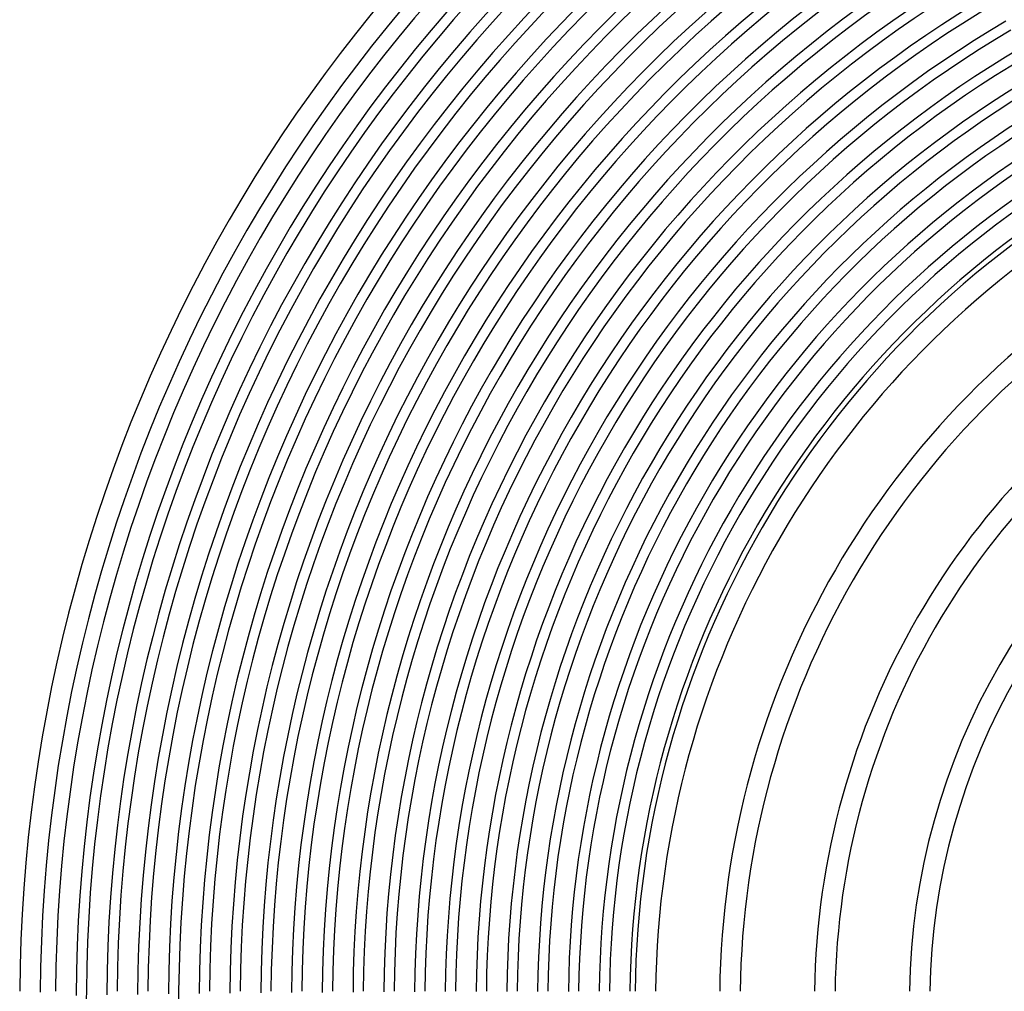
# Model space of a CAD drawing. Header units: millimetres. Extents: x -345 to 345, y -305 to 305.
# Tile 23 of 79: x -305 to -113, y 2 to 192. Entities that reach past the tile are written whole.
import ezdxf

# ---------------------------------------------------------------- set-up
doc = ezdxf.new("R2010")
doc.units = ezdxf.units.MM
doc.layers.add('HIDDEN', color=7, linetype='Continuous')
doc.layers.add('THICK', color=7, linetype='Continuous')

msp = doc.modelspace()

# ---------------------------------------------------------------- linework, layer by layer
at = {"layer": 'HIDDEN'}
for radius, start in [(292, 179.6075), (274, 179.5818)]:
    msp.add_arc((0, 0), radius, start, 180, dxfattribs=at)
at = {"layer": 'THICK'}
for radius, start, end in [(305, 120.3757, 179.6243), (301, 120.3461, 179.6539), (298, 120.3846, 179.6155), (294, 120.2285, 179.7714), (292, 120.3924, 179.6075), (288, 120.257, 179.743), (286, 120.4007, 179.5994), (282, 120.2834, 179.7166), (280, 120.4093, 179.5908), (276, 120.3082, 179.6918), (274, 120.4182, 179.5818), (270, 120.3319, 179.6682), (268, 120.4276, 179.5724), (264, 120.3546, 179.6454), (262, 120.4374, 179.5626), (258, 120.3767, 179.6234), (256, 120.4476, 179.5524), (252, 120.3981, 179.6019), (250, 120.4584, 179.5417), (246, 120.4191, 179.581), (244, 120.4696, 179.5304), (240, 120.4397, 179.5603), (238, 120.4815, 179.5185), (234, 120.46, 179.54), (232, 120.4939, 179.5061), (228, 120.48, 179.52), (226, 120.5071, 179.493), (222, 120.4998, 179.5002), (220, 120.5209, 179.4791), (216, 120.5194, 179.4806), (214, 120.5355, 179.4645), (210, 120.539, 179.461), (208, 120.551, 179.4491), (204, 120.5583, 179.4417), (202, 120.5673, 179.4327), (198, 120.5776, 179.4224), (196, 120.5846, 179.4153), (192, 120.5968, 179.4032), (190, 120.6031, 179.3969), (186, 120.6158, 179.3842), (185, 120.6194, 179.3806), (181, 120.6331, 179.3669), (168.5, 120.6801, 179.3199), (164.5, 120.6966, 179.3034), (150, 120.764, 179.236), (146, 120.7849, 179.2151), (131.5, 120.8715, 179.1286), (127.5, 120.8988, 179.1012)]:
    msp.add_arc((0, 0), radius, start, end, dxfattribs=at)

doc.saveas('drawing.dxf')
